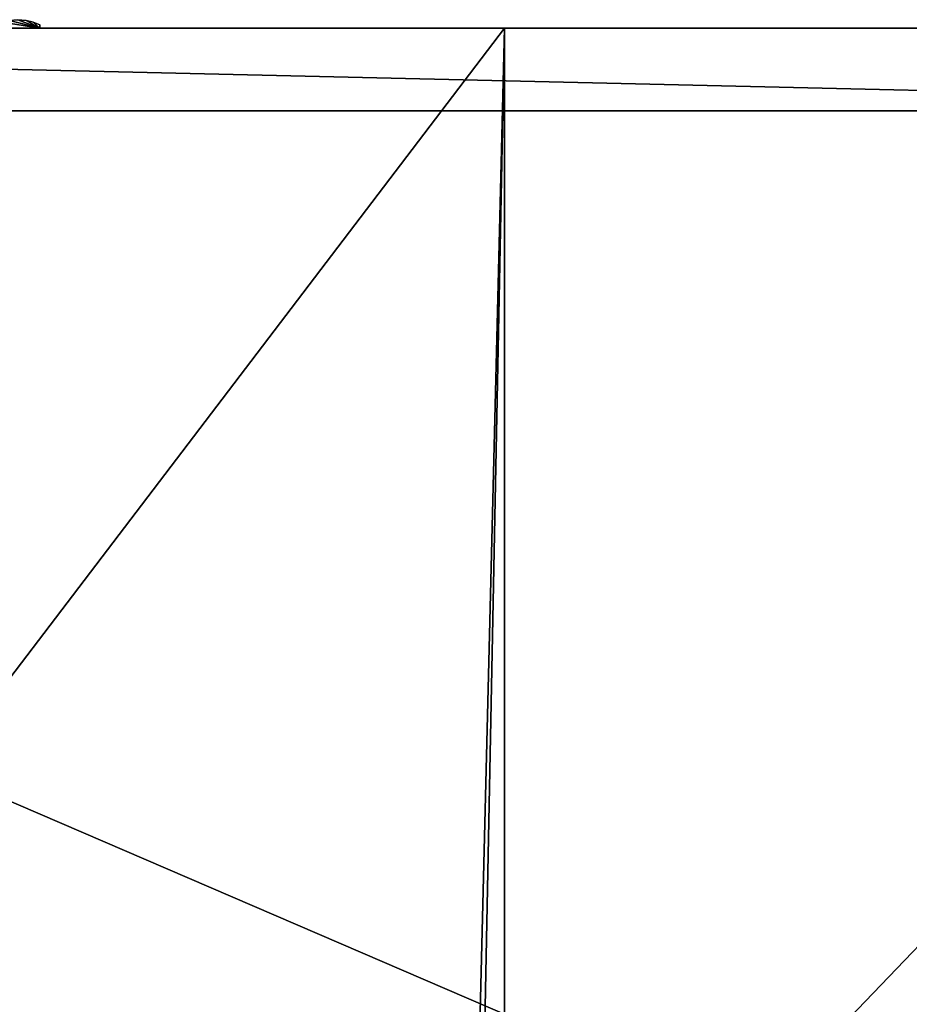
# Model space of a CAD drawing. Extents: x 0 to 48.8, y 0 to 26.9.
# Tile 243 of 256: x 24.4 to 36.2, y 13.8 to 26.9. Entities that reach past the tile are written whole.
import ezdxf

# ---------------------------------------------------------------- set-up
doc = ezdxf.new("R2010")
doc.units = 0
doc.header["$MEASUREMENT"] = 0
doc.layers.get('0').update_dxf_attribs({"linetype": 'CONTINUOUS'})
doc.layers.add('BODY', color=251, linetype='CONTINUOUS')
doc.layers.add('BUMPERS', color=251, linetype='CONTINUOUS')

# ---------------------------------------------------------------- blocks, each defined once
blk = doc.blocks.new('T48IT100NP_TRADECAD_DXF')
at = {"layer": 'BODY', "color": 0}
for p, q in [((0.8004, 26.7622, 7.5685), (48.044, 26.7622, 7.5685)), ((0.8004, 26.7622, 7.5685), (48.044, 26.7622, 7.5685)), ((30.8788, 26.7622, 83.6099), (17.9504, 26.7622, 83.6099)), ((30.8788, 26.7622, 83.6099), (17.9504, 26.7622, 83.6099)), ((30.8788, 26.7622, 81.6652), (48.044, 26.7622, 81.6652)), ((30.8788, 8.8751, 81.6652), (30.8788, 26.7622, 81.6652)), ((30.8788, 6.1789, 83.6099), (30.8788, 26.7622, 83.6099)), ((30.8788, 26.7622, 81.6652), (30.8788, 26.7622, 83.6099)), ((30.8788, 8.8751, 81.6652), (30.8788, 26.7622, 81.6652)), ((30.8788, 6.1789, 83.6099), (30.8788, 26.7622, 83.6099)), ((30.8788, 26.7622, 81.6652), (48.044, 26.7622, 81.6652)), ((30.8788, 26.7622, 81.6652), (30.8788, 26.7622, 83.6099)), ((48.044, 25.6657, 7.5685), (0.8004, 25.6657, 7.5685)), ((48.044, 25.6657, 7.5685), (0.8004, 25.6657, 7.5685)), ((3.0645, 25.6657, 0.7119), (45.479, 25.6657, 0.7119)), ((3.0645, 25.6657, 0.7119), (45.479, 25.6657, 0.7119))]:
    blk.add_line(p, q, dxfattribs=at)
at = {"layer": 'BUMPERS', "color": 0}
for p, q in [((24.7134, 26.7632, 44.2701), (24.1325, 26.7632, 44.2701)), ((24.1325, 26.7632, 45.058), (24.7134, 26.7632, 45.058)), ((24.7134, 26.7632, 44.2701), (24.1325, 26.7632, 44.2701)), ((24.1325, 26.7632, 45.058), (24.7134, 26.7632, 45.058)), ((24.4229, 26.8762, 44.2701), (24.5341, 26.8676, 44.2701)), ((24.4229, 26.8762, 45.058), (24.5341, 26.8676, 45.058)), ((24.4229, 26.8762, 45.058), (24.5341, 26.8676, 45.058)), ((24.4229, 26.8762, 44.2701), (24.5341, 26.8676, 44.2701)), ((24.5341, 26.8676, 44.2701), (24.6283, 26.8431, 44.2701)), ((24.5341, 26.8676, 45.058), (24.6283, 26.8431, 45.058)), ((24.5341, 26.8676, 45.058), (24.5341, 26.8676, 44.2701)), ((24.5341, 26.8676, 45.058), (24.5341, 26.8676, 44.2701)), ((24.5341, 26.8676, 45.058), (24.6283, 26.8431, 45.058)), ((24.5341, 26.8676, 44.2701), (24.6283, 26.8431, 44.2701)), ((24.6283, 26.8431, 44.2701), (24.7139, 26.8065, 44.2701)), ((24.6283, 26.8431, 45.058), (24.7139, 26.8065, 45.058)), ((24.6283, 26.8431, 45.058), (24.6283, 26.8431, 44.2701)), ((24.6283, 26.8431, 45.058), (24.6283, 26.8431, 44.2701)), ((24.6283, 26.8431, 45.058), (24.7139, 26.8065, 45.058)), ((24.6283, 26.8431, 44.2701), (24.7139, 26.8065, 44.2701)), ((24.7139, 26.8065, 44.2701), (24.7134, 26.7632, 44.2701)), ((24.7139, 26.8065, 45.058), (24.7134, 26.7632, 45.058)), ((24.7139, 26.8065, 45.058), (24.7134, 26.7632, 45.058)), ((24.7139, 26.8065, 44.2701), (24.7134, 26.7632, 44.2701)), ((24.7134, 26.7632, 45.058), (24.7134, 26.7632, 44.2701)), ((24.7134, 26.7632, 45.058), (24.7134, 26.7632, 44.2701)), ((24.7139, 26.8065, 45.058), (24.7139, 26.8065, 44.2701)), ((24.7139, 26.8065, 45.058), (24.7139, 26.8065, 44.2701))]:
    blk.add_line(p, q, dxfattribs=at)
at = {"layer": 'BODY', "color": 251}
mesh = blk.add_polyface(dxfattribs=at)
corners = [(30.8788, 26.7622, 83.6099), (17.9504, 26.7622, 81.6652), (30.8788, 26.7622, 81.6652), (17.9504, 26.7622, 83.6099), (48.044, 26.7622, 81.6652), (0.8004, 26.7622, 7.5685), (48.044, 26.7622, 7.5685), (0.8004, 26.7622, 81.6652)]
mesh.append_faces([[corners[k] for k in face] for face in [(1, 0, 3), (4, 5, 6)]], dxfattribs={"vtx0": -1, "color": 251})
mesh.append_faces([[corners[k] for k in face] for face in [(0, 1, 2), (5, 4, 7), (7, 2, 1)]], dxfattribs={"vtx0": -1, "vtx1": -1, "color": 251})
mesh.append_faces([[corners[k] for k in face] for face in [(7, 4, 2)]], dxfattribs={"vtx0": -1, "vtx2": -1, "color": 251})
mesh = blk.add_polyface(dxfattribs=at)
corners = [(48.044, 25.6657, 7.5685), (0.8004, 26.7622, 7.5685), (0.8004, 25.6657, 7.5685), (48.044, 26.7622, 7.5685)]
mesh.append_faces([[corners[k] for k in face] for face in [(0, 1, 2), (1, 0, 3)]], dxfattribs={"vtx0": -1, "color": 251})
mesh = blk.add_polyface(dxfattribs=at)
corners = [(17.9504, 26.7622, 83.6099), (18.3591, 10.3263, 83.6099), (17.9505, 6.1789, 83.6099), (30.8788, 26.7622, 83.6099), (30.4702, 10.3263, 83.6099), (30.4702, 6.1789, 83.6099), (30.8788, 6.1789, 83.6099), (18.3591, 6.1789, 83.6099)]
mesh.append_faces([[corners[k] for k in face] for face in [(5, 3, 6)]], dxfattribs={"vtx0": -1, "color": 251})
mesh.append_faces([[corners[k] for k in face] for face in [(0, 1, 2), (1, 3, 4), (4, 3, 5)]], dxfattribs={"vtx0": -1, "vtx1": -1, "color": 251})
mesh.append_faces([[corners[k] for k in face] for face in [(1, 0, 3)]], dxfattribs={"vtx0": -1, "vtx2": -1, "color": 251})
mesh.append_faces([[corners[k] for k in face] for face in [(7, 2, 1)]], dxfattribs={"vtx1": -1, "color": 251})
mesh = blk.add_polyface(dxfattribs=at)
corners = [(48.044, 26.7622, 81.6652), (30.8788, 8.8751, 81.6652), (30.8788, 26.7622, 81.6652), (48.044, 8.8751, 81.6652)]
mesh.append_faces([[corners[k] for k in face] for face in [(0, 1, 2), (1, 0, 3)]], dxfattribs={"vtx0": -1, "color": 251})
mesh = blk.add_polyface(dxfattribs=at)
corners = [(30.8788, 6.1789, 83.6099), (30.8788, 8.8751, 81.6652), (30.8788, 6.1789, 80.6752), (30.8788, 26.7622, 83.6099), (30.8788, 26.7622, 81.6652), (30.8788, 8.8751, 80.6752)]
mesh.append_faces([[corners[k] for k in face] for face in [(1, 3, 4)]], dxfattribs={"vtx0": -1, "color": 251})
mesh.append_faces([[corners[k] for k in face] for face in [(0, 1, 2)]], dxfattribs={"vtx0": -1, "vtx1": -1, "color": 251})
mesh.append_faces([[corners[k] for k in face] for face in [(1, 0, 3)]], dxfattribs={"vtx0": -1, "vtx2": -1, "color": 251})
mesh.append_faces([[corners[k] for k in face] for face in [(5, 2, 1)]], dxfattribs={"vtx1": -1, "color": 251})
mesh = blk.add_polyface(dxfattribs=at)
corners = [(0.8004, 6.66, 1.2161), (3.0645, 7.4022, 1.2161), (0.8004, 25.6657, 1.2161), (48.044, 6.66, 1.2161), (45.479, 7.4022, 1.2161), (45.479, 25.6657, 1.2161), (48.044, 25.6657, 1.2161), (3.0645, 25.6657, 1.2161)]
mesh.append_faces([[corners[k] for k in face] for face in [(5, 3, 6)]], dxfattribs={"vtx0": -1, "color": 251})
mesh.append_faces([[corners[k] for k in face] for face in [(0, 1, 2), (1, 3, 4), (4, 3, 5)]], dxfattribs={"vtx0": -1, "vtx1": -1, "color": 251})
mesh.append_faces([[corners[k] for k in face] for face in [(1, 0, 3)]], dxfattribs={"vtx0": -1, "vtx2": -1, "color": 251})
mesh.append_faces([[corners[k] for k in face] for face in [(7, 2, 1)]], dxfattribs={"vtx1": -1, "color": 251})
mesh = blk.add_polyface(dxfattribs=at)
corners = [(48.044, 25.6657, 7.5685), (45.479, 25.6657, 1.2161), (48.044, 25.6657, 1.2161), (17.9504, 25.6657, 1.2161), (12.5052, 25.6657, 2.3483), (3.0645, 25.6657, 1.2161), (0.8004, 25.6657, 1.2161), (12.5052, 25.6657, 3.4239), (10.511, 25.6657, 3.4239), (10.511, 25.6657, 2.3483), (0.8004, 25.6657, 7.5685), (3.0645, 25.6657, 0.7119), (45.479, 25.6657, 0.7119)]
mesh.append_faces([[corners[k] for k in face] for face in [(0, 1, 2), (1, 11, 12)]], dxfattribs={"vtx0": -1, "color": 251})
mesh.append_faces([[corners[k] for k in face] for face in [(5, 4, 6), (4, 0, 7), (7, 0, 8), (6, 9, 10), (9, 6, 4), (10, 8, 0), (11, 1, 5)]], dxfattribs={"vtx0": -1, "vtx1": -1, "color": 251})
mesh.append_faces([[corners[k] for k in face] for face in [(1, 0, 3), (3, 0, 4), (3, 4, 5), (5, 1, 3)]], dxfattribs={"vtx0": -1, "vtx1": -1, "vtx2": -1, "color": 251})
mesh.append_faces([[corners[k] for k in face] for face in [(10, 9, 8)]], dxfattribs={"vtx0": -1, "vtx2": -1, "color": 251})
mesh = blk.add_polyface(dxfattribs=at)
corners = [(45.479, 7.4022, 0.7119), (3.0645, 25.6657, 0.7119), (3.0645, 7.4022, 0.7119), (45.479, 25.6657, 0.7119)]
mesh.append_faces([[corners[k] for k in face] for face in [(0, 1, 2), (1, 0, 3)]], dxfattribs={"vtx0": -1, "color": 251})
at = {"layer": 'BUMPERS', "color": 251}
mesh = blk.add_polyface(dxfattribs=at)
corners = [(24.2175, 26.8431, 44.2701), (24.1325, 26.7632, 44.2701), (24.132, 26.8065, 44.2701), (24.7134, 26.7632, 44.2701), (24.3118, 26.8676, 44.2701), (24.4229, 26.8762, 44.2701), (24.5341, 26.8676, 44.2701), (24.6283, 26.8431, 44.2701), (24.7139, 26.8065, 44.2701)]
mesh.append_faces([[corners[k] for k in face] for face in [(0, 1, 2), (3, 7, 8)]], dxfattribs={"vtx0": -1, "color": 251})
mesh.append_faces([[corners[k] for k in face] for face in [(1, 0, 3)]], dxfattribs={"vtx0": -1, "vtx1": -1, "color": 251})
mesh.append_faces([[corners[k] for k in face] for face in [(3, 0, 4), (3, 4, 5), (3, 5, 6), (3, 6, 7)]], dxfattribs={"vtx0": -1, "vtx2": -1, "color": 251})
mesh = blk.add_polyface(dxfattribs=at)
corners = [(24.1325, 26.7632, 45.058), (24.2175, 26.8431, 45.058), (24.132, 26.8065, 45.058), (24.7134, 26.7632, 45.058), (24.3118, 26.8676, 45.058), (24.4229, 26.8762, 45.058), (24.5341, 26.8676, 45.058), (24.6283, 26.8431, 45.058), (24.7139, 26.8065, 45.058)]
mesh.append_faces([[corners[k] for k in face] for face in [(0, 1, 2), (7, 3, 8)]], dxfattribs={"vtx0": -1, "color": 251})
mesh.append_faces([[corners[k] for k in face] for face in [(1, 3, 4), (4, 3, 5), (5, 3, 6), (6, 3, 7)]], dxfattribs={"vtx0": -1, "vtx1": -1, "color": 251})
mesh.append_faces([[corners[k] for k in face] for face in [(1, 0, 3)]], dxfattribs={"vtx0": -1, "vtx2": -1, "color": 251})
mesh = blk.add_polyface(dxfattribs=at)
corners = [(24.7134, 26.7632, 45.058), (24.1325, 26.7632, 44.2701), (24.7134, 26.7632, 44.2701), (24.1325, 26.7632, 45.058)]
mesh.append_faces([[corners[k] for k in face] for face in [(0, 1, 2), (1, 0, 3)]], dxfattribs={"vtx0": -1, "color": 251})
mesh = blk.add_polyface(dxfattribs=at)
corners = [(24.4229, 26.8762, 45.058), (24.5341, 26.8676, 44.2701), (24.4229, 26.8762, 44.2701), (24.5341, 26.8676, 45.058)]
mesh.append_faces([[corners[k] for k in face] for face in [(0, 1, 2), (1, 0, 3)]], dxfattribs={"vtx0": -1, "color": 251})
mesh = blk.add_polyface(dxfattribs=at)
corners = [(24.5341, 26.8676, 45.058), (24.6283, 26.8431, 44.2701), (24.5341, 26.8676, 44.2701), (24.6283, 26.8431, 45.058)]
mesh.append_faces([[corners[k] for k in face] for face in [(0, 1, 2), (1, 0, 3)]], dxfattribs={"vtx0": -1, "color": 251})
mesh = blk.add_polyface(dxfattribs=at)
corners = [(24.6283, 26.8431, 45.058), (24.7139, 26.8065, 44.2701), (24.6283, 26.8431, 44.2701), (24.7139, 26.8065, 45.058)]
mesh.append_faces([[corners[k] for k in face] for face in [(0, 1, 2), (1, 0, 3)]], dxfattribs={"vtx0": -1, "color": 251})
mesh = blk.add_polyface(dxfattribs=at)
corners = [(24.7139, 26.8065, 44.2701), (24.7134, 26.7632, 45.058), (24.7134, 26.7632, 44.2701), (24.7139, 26.8065, 45.058)]
mesh.append_faces([[corners[k] for k in face] for face in [(0, 1, 2), (1, 0, 3)]], dxfattribs={"vtx0": -1, "color": 251})

msp = doc.modelspace()

# ---------------------------------------------------------------- block references
at = {"color": 0}
msp.add_blockref('T48IT100NP_TRADECAD_DXF', (0, 0), dxfattribs=at)

doc.saveas('drawing.dxf')
